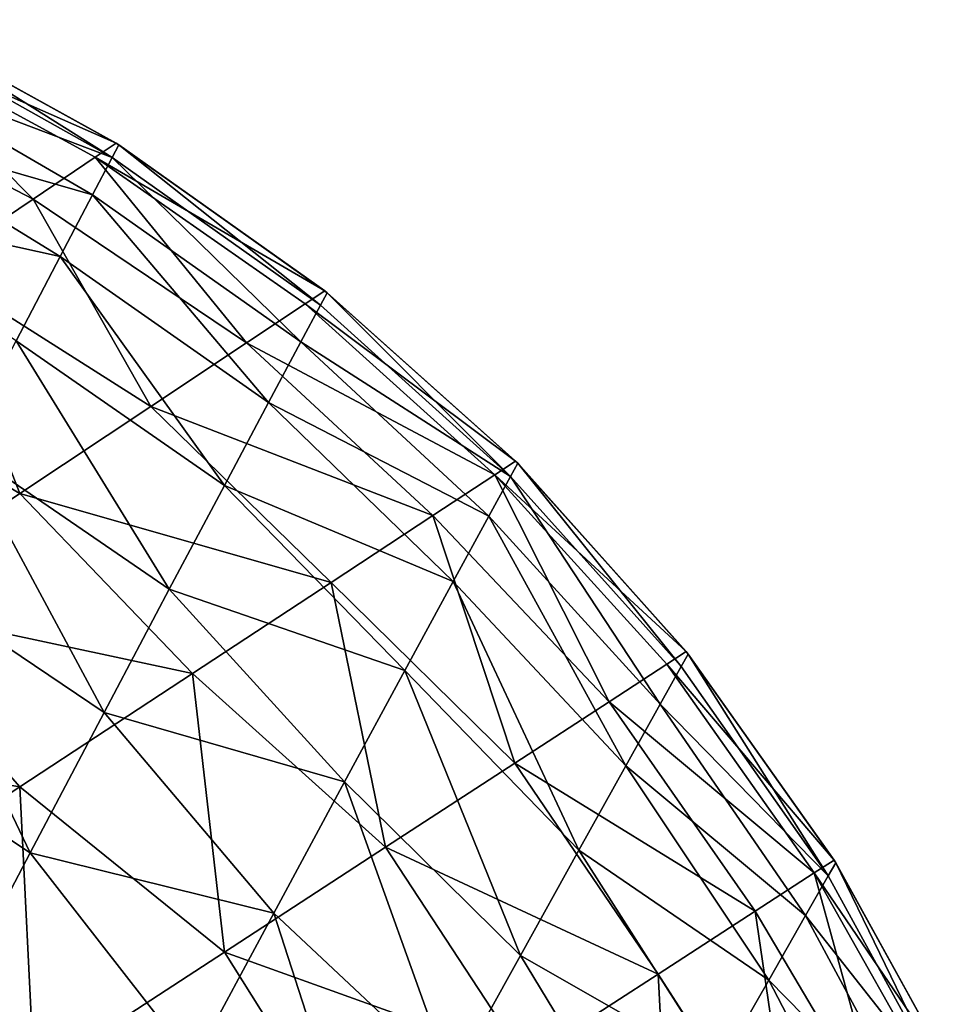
# Model space of a CAD drawing. Extents: x -551 to 551, y -297 to 194.
# Tile 146 of 163: x 497.989 to 498.401, y 193.969 to 194.401. Entities that reach past the tile are written whole.
import ezdxf

# ---------------------------------------------------------------- set-up
doc = ezdxf.new("R2010")
doc.units = 0
doc.header["$LTSCALE"] = 70.117983
for name, color, linetype in [('10', 7, 'CONTINUOUS'), ('20', 7, 'CONTINUOUS'), ('21', 7, 'CONTINUOUS')]:
    doc.layers.add(name, color=color, linetype=linetype)

msp = doc.modelspace()

# ---------------------------------------------------------------- linework, layer by layer
at = {"layer": '10', "color": 7, "linetype": 'CONTINUOUS'}
for points in [[(497.93297, 194.40141, 43.5), (498.03127, 194.3472, 43.5), (497.93419, 194.40082, 2), (497.93297, 194.40141, 43.5)], [(497.93419, 194.40082, 2), (498.03127, 194.3472, 43.5), (498.03241, 194.34649, 2), (497.93419, 194.40082, 2)], [(498.03127, 194.3472, 43.5), (498.12288, 194.28232, 43.5), (498.03241, 194.34649, 2), (498.03127, 194.3472, 43.5)], [(498.03241, 194.34649, 2), (498.12288, 194.28232, 43.5), (498.12393, 194.28148, 2), (498.03241, 194.34649, 2)], [(498.12288, 194.28232, 43.5), (498.20663, 194.20758, 43.5), (498.12393, 194.28148, 2), (498.12288, 194.28232, 43.5)], [(498.12393, 194.28148, 2), (498.20663, 194.20758, 43.5), (498.20758, 194.20663, 2), (498.12393, 194.28148, 2)], [(498.20663, 194.20758, 43.5), (498.28148, 194.12393, 43.5), (498.20758, 194.20663, 2), (498.20663, 194.20758, 43.5)], [(498.20758, 194.20663, 2), (498.28148, 194.12393, 43.5), (498.28232, 194.12288, 2), (498.20758, 194.20663, 2)], [(498.28148, 194.12393, 43.5), (498.34649, 194.03241, 43.5), (498.28232, 194.12288, 2), (498.28148, 194.12393, 43.5)], [(498.28232, 194.12288, 2), (498.34649, 194.03241, 43.5), (498.3472, 194.03127, 2), (498.28232, 194.12288, 2)], [(498.34649, 194.03241, 43.5), (498.40082, 193.93419, 43.5), (498.3472, 194.03127, 2), (498.34649, 194.03241, 43.5)], [(498.3472, 194.03127, 2), (498.40082, 193.93419, 43.5), (498.40141, 193.93297, 2), (498.3472, 194.03127, 2)]]:
    msp.add_3dface(points, dxfattribs=at)
at = {"layer": '20', "color": 7, "linetype": 'CONTINUOUS'}
for points in [[(497.93159, 194.3958, 1.85946), (497.93419, 194.40082, 2), (498.02951, 194.34097, 1.85363), (497.93159, 194.3958, 1.85946)], [(497.93419, 194.40082, 2), (498.03241, 194.34649, 2), (498.02951, 194.34097, 1.85363), (497.93419, 194.40082, 2)], [(497.92384, 194.38082, 1.72016), (497.93159, 194.3958, 1.85946), (498.02951, 194.34097, 1.85363), (497.92384, 194.38082, 1.72016)], [(497.91111, 194.35617, 1.58327), (497.92384, 194.38082, 1.72016), (498.02086, 194.32452, 1.70874), (497.91111, 194.35617, 1.58327)], [(498.02086, 194.32452, 1.70874), (497.92384, 194.38082, 1.72016), (498.02951, 194.34097, 1.85363), (498.02086, 194.32452, 1.70874)], [(497.89364, 194.32225, 1.44987), (497.91111, 194.35617, 1.58327), (498.00669, 194.2975, 1.5667), (497.89364, 194.32225, 1.44987)], [(498.00669, 194.2975, 1.5667), (497.91111, 194.35617, 1.58327), (498.02086, 194.32452, 1.70874), (498.00669, 194.2975, 1.5667)], [(498.02951, 194.34097, 1.85363), (498.03241, 194.34649, 2), (498.12102, 194.27606, 1.85616), (498.02951, 194.34097, 1.85363)], [(498.03241, 194.34649, 2), (498.12393, 194.28148, 2), (498.12102, 194.27606, 1.85616), (498.03241, 194.34649, 2)], [(498.02086, 194.32452, 1.70874), (498.02951, 194.34097, 1.85363), (498.11237, 194.2599, 1.7138), (498.02086, 194.32452, 1.70874)], [(498.11237, 194.2599, 1.7138), (498.02951, 194.34097, 1.85363), (498.12102, 194.27606, 1.85616), (498.11237, 194.2599, 1.7138)], [(497.98729, 194.26041, 1.42878), (497.89364, 194.32225, 1.44987), (498.00669, 194.2975, 1.5667), (497.98729, 194.26041, 1.42878)], [(498.00669, 194.2975, 1.5667), (498.02086, 194.32452, 1.70874), (498.09818, 194.23334, 1.57432), (498.00669, 194.2975, 1.5667)], [(498.09818, 194.23334, 1.57432), (498.02086, 194.32452, 1.70874), (498.11237, 194.2599, 1.7138), (498.09818, 194.23334, 1.57432)], [(497.98729, 194.26041, 1.42878), (498.00669, 194.2975, 1.5667), (498.07878, 194.19692, 1.43895), (497.98729, 194.26041, 1.42878)], [(498.07878, 194.19692, 1.43895), (498.00669, 194.2975, 1.5667), (498.09818, 194.23334, 1.57432), (498.07878, 194.19692, 1.43895)], [(498.12102, 194.27606, 1.85616), (498.12393, 194.28148, 2), (498.20438, 194.20078, 1.85229), (498.12102, 194.27606, 1.85616)], [(498.12393, 194.28148, 2), (498.20758, 194.20663, 2), (498.20438, 194.20078, 1.85229), (498.12393, 194.28148, 2)], [(498.11237, 194.2599, 1.7138), (498.12102, 194.27606, 1.85616), (498.20438, 194.20078, 1.85229), (498.11237, 194.2599, 1.7138)], [(497.96307, 194.21395, 1.29605), (497.98729, 194.26041, 1.42878), (498.05456, 194.15131, 1.30879), (497.96307, 194.21395, 1.29605)], [(498.05456, 194.15131, 1.30879), (497.98729, 194.26041, 1.42878), (498.07878, 194.19692, 1.43895), (498.05456, 194.15131, 1.30879)], [(498.09818, 194.23334, 1.57432), (498.11237, 194.2599, 1.7138), (498.19487, 194.18336, 1.70628), (498.09818, 194.23334, 1.57432)], [(498.19487, 194.18336, 1.70628), (498.11237, 194.2599, 1.7138), (498.20438, 194.20078, 1.85229), (498.19487, 194.18336, 1.70628)], [(498.07878, 194.19692, 1.43895), (498.09818, 194.23334, 1.57432), (498.17928, 194.15477, 1.56357), (498.07878, 194.19692, 1.43895)], [(498.17928, 194.15477, 1.56357), (498.09818, 194.23334, 1.57432), (498.19487, 194.18336, 1.70628), (498.17928, 194.15477, 1.56357)], [(497.93447, 194.15888, 1.16935), (497.96307, 194.21395, 1.29605), (498.02597, 194.09728, 1.18468), (497.93447, 194.15888, 1.16935)], [(498.02597, 194.09728, 1.18468), (497.96307, 194.21395, 1.29605), (498.05456, 194.15131, 1.30879), (498.02597, 194.09728, 1.18468)], [(498.20438, 194.20078, 1.85229), (498.20758, 194.20663, 2), (498.27923, 194.11734, 1.85839), (498.20438, 194.20078, 1.85229)], [(498.20758, 194.20663, 2), (498.28232, 194.12288, 2), (498.27923, 194.11734, 1.85839), (498.20758, 194.20663, 2)], [(498.05456, 194.15131, 1.30879), (498.07878, 194.19692, 1.43895), (498.15802, 194.11565, 1.42557), (498.05456, 194.15131, 1.30879)], [(498.15802, 194.11565, 1.42557), (498.07878, 194.19692, 1.43895), (498.17928, 194.15477, 1.56357), (498.15802, 194.11565, 1.42557)], [(498.19487, 194.18336, 1.70628), (498.20438, 194.20078, 1.85229), (498.27003, 194.10086, 1.71838), (498.19487, 194.18336, 1.70628)], [(498.27003, 194.10086, 1.71838), (498.20438, 194.20078, 1.85229), (498.27923, 194.11734, 1.85839), (498.27003, 194.10086, 1.71838)], [(498.17928, 194.15477, 1.56357), (498.19487, 194.18336, 1.70628), (498.25495, 194.07382, 1.58149), (498.17928, 194.15477, 1.56357)], [(498.25495, 194.07382, 1.58149), (498.19487, 194.18336, 1.70628), (498.27003, 194.10086, 1.71838), (498.25495, 194.07382, 1.58149)], [(497.90195, 194.09602, 1.04933), (497.93447, 194.15888, 1.16935), (497.9935, 194.03566, 1.06728), (497.90195, 194.09602, 1.04933)], [(497.9935, 194.03566, 1.06728), (497.93447, 194.15888, 1.16935), (498.02597, 194.09728, 1.18468), (497.9935, 194.03566, 1.06728)], [(498.15802, 194.11565, 1.42557), (498.17928, 194.15477, 1.56357), (498.23436, 194.03679, 1.44906), (498.15802, 194.11565, 1.42557)], [(498.23436, 194.03679, 1.44906), (498.17928, 194.15477, 1.56357), (498.25495, 194.07382, 1.58149), (498.23436, 194.03679, 1.44906)], [(498.02597, 194.09728, 1.18468), (498.05456, 194.15131, 1.30879), (498.13155, 194.06679, 1.29349), (498.02597, 194.09728, 1.18468)], [(498.13155, 194.06679, 1.29349), (498.05456, 194.15131, 1.30879), (498.15802, 194.11565, 1.42557), (498.13155, 194.06679, 1.29349)], [(498.27923, 194.11734, 1.85839), (498.28232, 194.12288, 2), (498.34387, 194.02545, 1.85719), (498.27923, 194.11734, 1.85839)], [(498.28232, 194.12288, 2), (498.3472, 194.03127, 2), (498.34387, 194.02545, 1.85719), (498.28232, 194.12288, 2)], [(498.13155, 194.06679, 1.29349), (498.15802, 194.11565, 1.42557), (498.20871, 193.99052, 1.32225), (498.13155, 194.06679, 1.29349)], [(498.20871, 193.99052, 1.32225), (498.15802, 194.11565, 1.42557), (498.23436, 194.03679, 1.44906), (498.20871, 193.99052, 1.32225)], [(498.27003, 194.10086, 1.71838), (498.27923, 194.11734, 1.85839), (498.34387, 194.02545, 1.85719), (498.27003, 194.10086, 1.71838)], [(497.9935, 194.03566, 1.06728), (498.02597, 194.09728, 1.18468), (498.10042, 194.00911, 1.16825), (497.9935, 194.03566, 1.06728)], [(498.10042, 194.00911, 1.16825), (498.02597, 194.09728, 1.18468), (498.13155, 194.06679, 1.29349), (498.10042, 194.00911, 1.16825)], [(498.25495, 194.07382, 1.58149), (498.27003, 194.10086, 1.71838), (498.33395, 194.00811, 1.71616), (498.25495, 194.07382, 1.58149)], [(498.33395, 194.00811, 1.71616), (498.27003, 194.10086, 1.71838), (498.34387, 194.02545, 1.85719), (498.33395, 194.00811, 1.71616)], [(497.9576, 193.9673, 0.95705), (497.90195, 194.09602, 1.04933), (497.9935, 194.03566, 1.06728), (497.9576, 193.9673, 0.95705)], [(498.23436, 194.03679, 1.44906), (498.25495, 194.07382, 1.58149), (498.31773, 193.9797, 1.57856), (498.23436, 194.03679, 1.44906)], [(498.31773, 193.9797, 1.57856), (498.25495, 194.07382, 1.58149), (498.33395, 194.00811, 1.71616), (498.31773, 193.9797, 1.57856)], [(498.10042, 194.00911, 1.16825), (498.13155, 194.06679, 1.29349), (498.17851, 193.93587, 1.20195), (498.10042, 194.00911, 1.16825)], [(498.17851, 193.93587, 1.20195), (498.13155, 194.06679, 1.29349), (498.20871, 193.99052, 1.32225), (498.17851, 193.93587, 1.20195)], [(498.20871, 193.99052, 1.32225), (498.23436, 194.03679, 1.44906), (498.29561, 193.94088, 1.4459), (498.20871, 193.99052, 1.32225)], [(498.29561, 193.94088, 1.4459), (498.23436, 194.03679, 1.44906), (498.31773, 193.9797, 1.57856), (498.29561, 193.94088, 1.4459)], [(497.9576, 193.9673, 0.95705), (497.9935, 194.03566, 1.06728), (498.06519, 193.94357, 1.05056), (497.9576, 193.9673, 0.95705)], [(498.06519, 193.94357, 1.05056), (497.9935, 194.03566, 1.06728), (498.10042, 194.00911, 1.16825), (498.06519, 193.94357, 1.05056)], [(498.34387, 194.02545, 1.85719), (498.3472, 194.03127, 2), (498.39784, 193.9269, 1.85712), (498.34387, 194.02545, 1.85719)], [(498.3472, 194.03127, 2), (498.40141, 193.93297, 2), (498.39784, 193.9269, 1.85712), (498.3472, 194.03127, 2)], [(498.33395, 194.00811, 1.71616), (498.34387, 194.02545, 1.85719), (498.39784, 193.9269, 1.85712), (498.33395, 194.00811, 1.71616)], [(498.06519, 193.94357, 1.05056), (498.10042, 194.00911, 1.16825), (498.1443, 193.87375, 1.08885), (498.06519, 193.94357, 1.05056)], [(498.1443, 193.87375, 1.08885), (498.10042, 194.00911, 1.16825), (498.17851, 193.93587, 1.20195), (498.1443, 193.87375, 1.08885)], [(498.31773, 193.9797, 1.57856), (498.33395, 194.00811, 1.71616), (498.38724, 193.90884, 1.71618), (498.31773, 193.9797, 1.57856)], [(498.38724, 193.90884, 1.71618), (498.33395, 194.00811, 1.71616), (498.39784, 193.9269, 1.85712), (498.38724, 193.90884, 1.71618)], [(498.17851, 193.93587, 1.20195), (498.20871, 193.99052, 1.32225), (498.26812, 193.89248, 1.31939), (498.17851, 193.93587, 1.20195)], [(498.26812, 193.89248, 1.31939), (498.20871, 193.99052, 1.32225), (498.29561, 193.94088, 1.4459), (498.26812, 193.89248, 1.31939)], [(498.29561, 193.94088, 1.4459), (498.31773, 193.9797, 1.57856), (498.36991, 193.87928, 1.57899), (498.29561, 193.94088, 1.4459)], [(498.36991, 193.87928, 1.57899), (498.31773, 193.9797, 1.57856), (498.38724, 193.90884, 1.71618), (498.36991, 193.87928, 1.57899)]]:
    msp.add_3dface(points, dxfattribs=at)
at = {"layer": '21', "color": 7, "linetype": 'CONTINUOUS'}
for points in [[(498.03127, 194.3472, 43.5), (497.93297, 194.40141, 43.5), (497.92322, 194.39473, 43.72601), (498.03127, 194.3472, 43.5)], [(497.89428, 194.3749, 43.94876), (497.9948, 194.32262, 43.94216), (497.92322, 194.39473, 43.72601), (497.89428, 194.3749, 43.94876)], [(498.02209, 194.34101, 43.72254), (498.03127, 194.3472, 43.5), (497.92322, 194.39473, 43.72601), (498.02209, 194.34101, 43.72254)], [(497.9948, 194.32262, 43.94216), (498.02209, 194.34101, 43.72254), (497.92322, 194.39473, 43.72601), (497.9948, 194.32262, 43.94216)], [(497.95018, 194.29255, 44.15616), (497.9948, 194.32262, 43.94216), (497.89428, 194.3749, 43.94876), (497.95018, 194.29255, 44.15616)], [(498.12288, 194.28232, 43.5), (498.03127, 194.3472, 43.5), (498.02209, 194.34101, 43.72254), (498.12288, 194.28232, 43.5)], [(497.9948, 194.32262, 43.94216), (498.08854, 194.25951, 43.9345), (498.02209, 194.34101, 43.72254), (497.9948, 194.32262, 43.94216)], [(498.11424, 194.27658, 43.71855), (498.12288, 194.28232, 43.5), (498.02209, 194.34101, 43.72254), (498.11424, 194.27658, 43.71855)], [(498.08854, 194.25951, 43.9345), (498.11424, 194.27658, 43.71855), (498.02209, 194.34101, 43.72254), (498.08854, 194.25951, 43.9345)], [(497.95018, 194.29255, 44.15616), (498.04647, 194.23155, 44.1454), (497.9948, 194.32262, 43.94216), (497.95018, 194.29255, 44.15616)], [(498.04647, 194.23155, 44.1454), (498.08854, 194.25951, 43.9345), (497.9948, 194.32262, 43.94216), (498.04647, 194.23155, 44.1454)], [(497.8894, 194.25157, 44.36219), (497.98903, 194.19338, 44.34913), (497.95018, 194.29255, 44.15616), (497.8894, 194.25157, 44.36219)], [(497.98903, 194.19338, 44.34913), (498.04647, 194.23155, 44.1454), (497.95018, 194.29255, 44.15616), (497.98903, 194.19338, 44.34913)], [(498.20663, 194.20758, 43.5), (498.12288, 194.28232, 43.5), (498.11424, 194.27658, 43.71855), (498.20663, 194.20758, 43.5)], [(498.08854, 194.25951, 43.9345), (498.19746, 194.20156, 43.72751), (498.11424, 194.27658, 43.71855), (498.08854, 194.25951, 43.9345)], [(498.19746, 194.20156, 43.72751), (498.20663, 194.20758, 43.5), (498.11424, 194.27658, 43.71855), (498.19746, 194.20156, 43.72751)], [(498.04647, 194.23155, 44.1454), (498.17021, 194.18366, 43.95224), (498.08854, 194.25951, 43.9345), (498.04647, 194.23155, 44.1454)], [(498.17021, 194.18366, 43.95224), (498.19746, 194.20156, 43.72751), (498.08854, 194.25951, 43.9345), (498.17021, 194.18366, 43.95224)], [(497.91751, 194.14583, 44.54395), (497.98903, 194.19338, 44.34913), (497.8894, 194.25157, 44.36219), (497.91751, 194.14583, 44.54395)], [(497.98903, 194.19338, 44.34913), (498.1256, 194.15436, 44.17158), (498.04647, 194.23155, 44.1454), (497.98903, 194.19338, 44.34913)], [(498.1256, 194.15436, 44.17158), (498.17021, 194.18366, 43.95224), (498.04647, 194.23155, 44.1454), (498.1256, 194.15436, 44.17158)], [(498.28148, 194.12393, 43.5), (498.20663, 194.20758, 43.5), (498.19746, 194.20156, 43.72751), (498.28148, 194.12393, 43.5)], [(498.17021, 194.18366, 43.95224), (498.2477, 194.10193, 43.93958), (498.19746, 194.20156, 43.72751), (498.17021, 194.18366, 43.95224)], [(498.27298, 194.11839, 43.72101), (498.28148, 194.12393, 43.5), (498.19746, 194.20156, 43.72751), (498.27298, 194.11839, 43.72101)], [(498.2477, 194.10193, 43.93958), (498.27298, 194.11839, 43.72101), (498.19746, 194.20156, 43.72751), (498.2477, 194.10193, 43.93958)], [(497.91751, 194.14583, 44.54395), (498.06474, 194.11438, 44.38328), (497.98903, 194.19338, 44.34913), (497.91751, 194.14583, 44.54395)], [(498.06474, 194.11438, 44.38328), (498.1256, 194.15436, 44.17158), (497.98903, 194.19338, 44.34913), (498.06474, 194.11438, 44.38328)], [(498.1256, 194.15436, 44.17158), (498.20623, 194.07493, 44.15343), (498.17021, 194.18366, 43.95224), (498.1256, 194.15436, 44.17158)], [(498.20623, 194.07493, 44.15343), (498.2477, 194.10193, 43.93958), (498.17021, 194.18366, 43.95224), (498.20623, 194.07493, 44.15343)], [(498.06474, 194.11438, 44.38328), (498.14953, 194.03802, 44.36054), (498.1256, 194.15436, 44.17158), (498.06474, 194.11438, 44.38328)], [(498.14953, 194.03802, 44.36054), (498.20623, 194.07493, 44.15343), (498.1256, 194.15436, 44.17158), (498.14953, 194.03802, 44.36054)], [(497.83336, 194.08982, 44.72852), (497.98904, 194.06464, 44.5855), (497.91751, 194.14583, 44.54395), (497.83336, 194.08982, 44.72852)], [(497.98904, 194.06464, 44.5855), (498.06474, 194.11438, 44.38328), (497.91751, 194.14583, 44.54395), (497.98904, 194.06464, 44.5855)], [(498.34649, 194.03241, 43.5), (498.28148, 194.12393, 43.5), (498.27298, 194.11839, 43.72101), (498.34649, 194.03241, 43.5)], [(498.2477, 194.10193, 43.93958), (498.33775, 194.02676, 43.72563), (498.27298, 194.11839, 43.72101), (498.2477, 194.10193, 43.93958)], [(498.33775, 194.02676, 43.72563), (498.34649, 194.03241, 43.5), (498.27298, 194.11839, 43.72101), (498.33775, 194.02676, 43.72563)], [(497.98904, 194.06464, 44.5855), (498.07877, 193.99195, 44.55926), (498.06474, 194.11438, 44.38328), (497.98904, 194.06464, 44.5855)], [(498.07877, 193.99195, 44.55926), (498.14953, 194.03802, 44.36054), (498.06474, 194.11438, 44.38328), (498.07877, 193.99195, 44.55926)], [(498.20623, 194.07493, 44.15343), (498.31176, 194.00993, 43.94879), (498.2477, 194.10193, 43.93958), (498.20623, 194.07493, 44.15343)], [(498.31176, 194.00993, 43.94879), (498.33775, 194.02676, 43.72563), (498.2477, 194.10193, 43.93958), (498.31176, 194.00993, 43.94879)], [(497.90002, 194.0061, 44.77687), (497.98904, 194.06464, 44.5855), (497.83336, 194.08982, 44.72852), (497.90002, 194.0061, 44.77687)], [(498.14953, 194.03802, 44.36054), (498.26915, 193.98235, 44.16714), (498.20623, 194.07493, 44.15343), (498.14953, 194.03802, 44.36054)], [(498.26915, 193.98235, 44.16714), (498.31176, 194.00993, 43.94879), (498.20623, 194.07493, 44.15343), (498.26915, 193.98235, 44.16714)], [(497.90002, 194.0061, 44.77687), (497.9953, 193.93757, 44.7483), (497.98904, 194.06464, 44.5855), (497.90002, 194.0061, 44.77687)], [(497.9953, 193.93757, 44.7483), (498.07877, 193.99195, 44.55926), (497.98904, 194.06464, 44.5855), (497.9953, 193.93757, 44.7483)], [(498.07877, 193.99195, 44.55926), (498.21086, 193.94462, 44.37864), (498.14953, 194.03802, 44.36054), (498.07877, 193.99195, 44.55926)], [(498.21086, 193.94462, 44.37864), (498.26915, 193.98235, 44.16714), (498.14953, 194.03802, 44.36054), (498.21086, 193.94462, 44.37864)], [(498.40082, 193.93419, 43.5), (498.34649, 194.03241, 43.5), (498.33775, 194.02676, 43.72563), (498.40082, 193.93419, 43.5)], [(498.31176, 194.00993, 43.94879), (498.36893, 193.91359, 43.93263), (498.33775, 194.02676, 43.72563), (498.31176, 194.00993, 43.94879)], [(498.3928, 193.92901, 43.71738), (498.40082, 193.93419, 43.5), (498.33775, 194.02676, 43.72563), (498.3928, 193.92901, 43.71738)], [(498.36893, 193.91359, 43.93263), (498.3928, 193.92901, 43.71738), (498.33775, 194.02676, 43.72563), (498.36893, 193.91359, 43.93263)], [(498.26915, 193.98235, 44.16714), (498.3297, 193.88826, 44.14374), (498.31176, 194.00993, 43.94879), (498.26915, 193.98235, 44.16714)], [(498.3297, 193.88826, 44.14374), (498.36893, 193.91359, 43.93263), (498.31176, 194.00993, 43.94879), (498.3297, 193.88826, 44.14374)], [(497.90049, 193.87576, 44.92677), (497.9953, 193.93757, 44.7483), (497.90002, 194.0061, 44.77687), (497.90049, 193.87576, 44.92677)], [(497.9953, 193.93757, 44.7483), (498.13813, 193.89754, 44.58161), (498.07877, 193.99195, 44.55926), (497.9953, 193.93757, 44.7483)], [(498.13813, 193.89754, 44.58161), (498.21086, 193.94462, 44.37864), (498.07877, 193.99195, 44.55926), (498.13813, 193.89754, 44.58161)], [(498.21086, 193.94462, 44.37864), (498.27592, 193.85354, 44.34893), (498.26915, 193.98235, 44.16714), (498.21086, 193.94462, 44.37864)], [(498.27592, 193.85354, 44.34893), (498.3297, 193.88826, 44.14374), (498.26915, 193.98235, 44.16714), (498.27592, 193.85354, 44.34893)]]:
    msp.add_3dface(points, dxfattribs=at)

doc.saveas('drawing.dxf')
